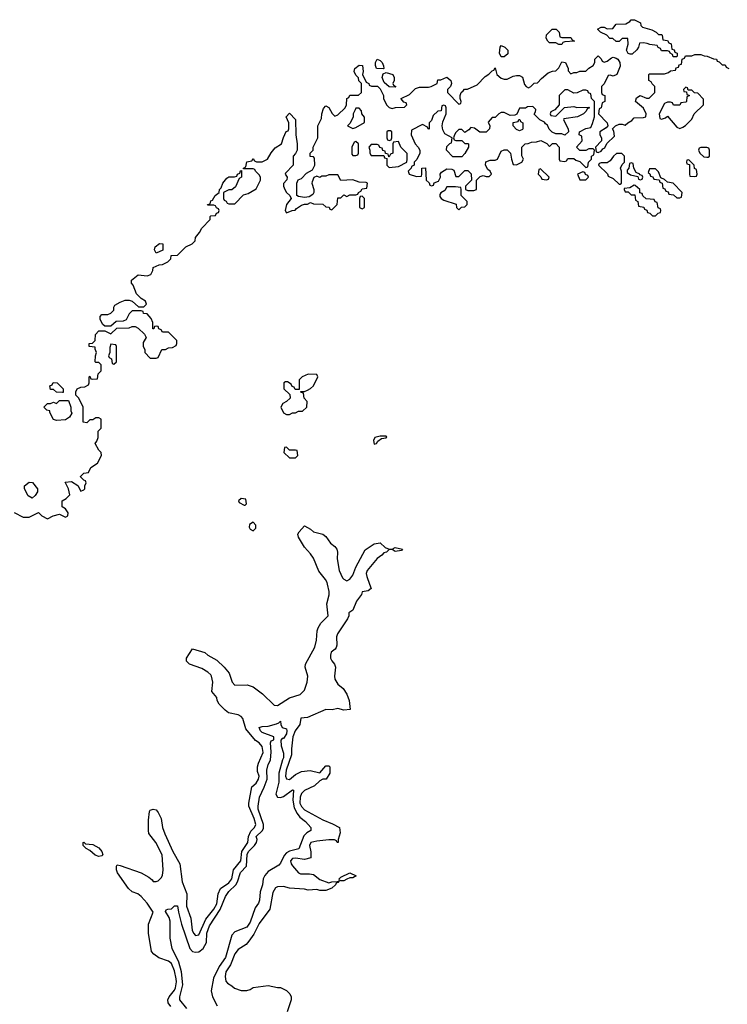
# Model space of a CAD drawing. Header units: inches. Extents: x 2735672 to 2903319, y 894031 to 1029782.
# Tile 23 of 167: x 2801147 to 2805825, y 977221 to 983732. Entities that reach past the tile are written whole.
import ezdxf

# ---------------------------------------------------------------- set-up
doc = ezdxf.new("R2010")
doc.units = ezdxf.units.IN
doc.header["$MEASUREMENT"] = 0
doc.layers.add('C8907', color=7, linetype='Continuous')
doc.layers.add('C8908', color=7, linetype='Continuous')

msp = doc.modelspace()

# ---------------------------------------------------------------- linework, layer by layer
at = {"layer": 'C8907', "color": 4}
for points, elevation in [([(2802145.6, 977205.6), (2802129.2, 977230), (2802126, 977250), (2802134.5, 977270), (2802170, 977314.8), (2802176.3, 977330), (2802183.6, 977370), (2802180.5, 977390), (2802170, 977442), (2802149.2, 977490), (2802130, 977506), (2802066.8, 977526.8), (2802032.5, 977552.5), (2802019, 977570), (2801999, 977690), (2801999, 977750), (2802029, 977830), (2801990, 977889), (2801950, 977934), (2801928, 977950), (2801890, 977964), (2801866.3, 977986.3), (2801794, 978090), (2801786, 978110), (2801785.6, 978134.4), (2801790, 978142), (2801810, 978138.8), (2801950, 978090.8), (2802000.7, 978060.7), (2802023.5, 978043.5), (2802030, 978032), (2802050, 978032), (2802062, 978038), (2802082, 978058), (2802090, 978072), (2802095.6, 978110), (2802089.3, 978210), (2802046, 978290), (2802001.2, 978350), (2801999, 978370), (2801998, 978438), (2802004.5, 978495.5), (2802010, 978504.7), (2802030, 978512), (2802050, 978506), (2802062.8, 978490), (2802082, 978450), (2802090.7, 978390), (2802107.1, 978347.1), (2802159.3, 978230), (2802204.9, 978150), (2802220.4, 978030), (2802250.8, 977950), (2802250.4, 977870), (2802277.1, 977790), (2802287, 977710), (2802296.3, 977690), (2802310, 977676.3), (2802330, 977680.7), (2802377.2, 977782.8), (2802430, 977850.6), (2802450, 977884), (2802459.6, 977950), (2802474.7, 977985.3), (2802530, 978024.9), (2802549.6, 978050), (2802559.5, 978110), (2802607.8, 978170), (2802614.2, 978230), (2802655.1, 978290), (2802660.4, 978330), (2802674.7, 978365.3), (2802698, 978390), (2802708, 978410), (2802697.7, 978450), (2802662.4, 978530), (2802660.7, 978550), (2802682, 978658), (2802710, 978684), (2802726, 978710), (2802729.2, 978730), (2802719.3, 978759.3), (2802718, 978790), (2802724.5, 978815.5), (2802755.2, 978884.8), (2802750, 978925.2), (2802730.7, 978950.7), (2802704.9, 978964.9), (2802642.7, 979042.7), (2802622, 979110), (2802610, 979123.7), (2802590, 979134.7), (2802528.1, 979148.1), (2802504.9, 979164.9), (2802465.8, 979205.8), (2802451.8, 979230), (2802449.3, 979250), (2802417.2, 979290), (2802422.9, 979350), (2802415.6, 979390), (2802410, 979399.3), (2802390, 979417), (2802350, 979440.7), (2802268.7, 979470), (2802248.7, 979490), (2802248.7, 979510), (2802290, 979571), (2802370, 979546.8), (2802391, 979530), (2802450, 979497.1), (2802499.3, 979450), (2802530.5, 979410), (2802550.6, 979350.6), (2802570, 979331), (2802650, 979333), (2802690, 979319.3), (2802752.7, 979272.7), (2802830, 979198.8), (2802850, 979197.3), (2802930, 979246.7), (2803001.2, 979270), (2803030, 979297.3), (2803048, 979350), (2803051.8, 979390), (2803033.6, 979450), (2803036.2, 979470), (2803098, 979582), (2803109.5, 979629.5), (2803113.6, 979690), (2803119.6, 979710), (2803138.6, 979741.4), (2803185.2, 979790), (2803178, 979870), (2803191.6, 979928.4), (2803192, 979950), (2803181.2, 980000)], 8), ([(2803460.1, 980000), (2803471, 979970), (2803450, 979954), (2803411.6, 979948.4), (2803406, 979930), (2803372.5, 979887.5), (2803350, 979828), (2803322, 979810), (2803322.8, 979790), (2803314.8, 979770), (2803246.7, 979670), (2803241.3, 979650), (2803243.4, 979596.6), (2803239.3, 979580.7), (2803231.8, 979568.2), (2803205.5, 979550), (2803200.4, 979530), (2803202.4, 979510), (2803210, 979491), (2803226.8, 979470), (2803233.4, 979450), (2803227.7, 979390), (2803230.8, 979370), (2803250, 979338), (2803284.7, 979310), (2803310.5, 979270.5), (2803324, 979230), (2803330.8, 979170), (2803290, 979166.6), (2803250, 979177), (2803211.9, 979168.1), (2803170, 979169.6), (2803050, 979116.9), (2803006.2, 979113.8), (2802998, 979070), (2802967.7, 979030), (2802952.9, 978990), (2802942.6, 978910), (2802942.7, 978870), (2802907.3, 978770), (2802904.9, 978730), (2802910, 978710.8), (2802930, 978706.7), (2802970, 978740.3), (2803010, 978759.5), (2803066, 978766), (2803130, 978752), (2803170, 978798), (2803190, 978798), (2803198, 978790), (2803196, 978750), (2803172, 978710), (2803150, 978709), (2803130, 978699), (2803094.6, 978665.4), (2803030, 978635.1), (2803010, 978614), (2803000.9, 978590), (2802999.5, 978550), (2803010, 978528), (2803030, 978506), (2803150, 978440.5), (2803214.9, 978414.9), (2803262, 978390), (2803265.4, 978354.6), (2803252, 978310), (2803252, 978290), (2803246, 978290), (2803242, 978302), (2803227.3, 978307.3), (2803190, 978308.7), (2803110, 978299.3), (2803072, 978290), (2803062, 978270), (2803071, 978229), (2803070.8, 978189.2), (2803030, 978178), (2802970, 978186.6), (2802950, 978183.7), (2802938, 978170), (2802940.5, 978150), (2802950, 978137.3), (2802990, 978090.8), (2803004.1, 978084.1), (2803063.5, 978083.5), (2803090, 978078.8), (2803130, 978046.8), (2803190, 978024.7), (2803210, 978031), (2803248, 978032), (2803258, 978038), (2803250, 978026), (2803238, 978022), (2803234, 978010), (2803210.6, 977989.4), (2803170, 977974), (2803130, 977974), (2803110, 977979), (2803054.6, 977974.6), (2803030, 977982), (2802930, 977988.7), (2802890, 977999), (2802850, 977997.2), (2802838, 977990), (2802819.8, 977960.2), (2802800.7, 977850), (2802730, 977754), (2802695.1, 977684.9), (2802662.5, 977637.5), (2802643.5, 977616.5), (2802590, 977582), (2802570, 977555.3), (2802539.5, 977480.5), (2802510, 977435.3), (2802504, 977404), (2802510, 977374), (2802519.6, 977359.6), (2802550, 977342), (2802566.4, 977326.4), (2802611.6, 977311.6), (2802648.4, 977311.6), (2802670, 977318), (2802690, 977331.3), (2802790, 977344.7), (2802850, 977331.3), (2802870, 977331), (2802910.9, 977310.9), (2802932, 977290), (2802941, 977270), (2802941, 977250), (2802916, 977170)], 8), ([(2802252.4, 977192.4), (2802206.3, 977250), (2802205.4, 977270), (2802224.6, 977350), (2802216.3, 977436.3), (2802198.5, 977498.5), (2802154.3, 977590), (2802142.4, 977657.6), (2802140.5, 977770), (2802134, 977794), (2802110, 977834), (2802115.3, 977844.7), (2802126, 977850), (2802150, 977851), (2802170, 977871.3), (2802190, 977871.3), (2802195.5, 977830), (2802215.8, 977750), (2802270.4, 977590), (2802288.9, 977568.9), (2802310, 977565.3), (2802330, 977567.4), (2802360.5, 977590), (2802381.1, 977630), (2802384.8, 977690), (2802401, 977739), (2802472.8, 977847.2), (2802506.2, 977933.8), (2802530, 977967), (2802574.8, 978010), (2802586.6, 978030), (2802607.5, 978092.5), (2802646, 978134), (2802650, 978210.6), (2802659.1, 978230), (2802699.6, 978270), (2802712, 978290), (2802717, 978310), (2802710, 978330.7), (2802750, 978367.7), (2802757.4, 978382.6), (2802757.7, 978410), (2802722.4, 978510), (2802722.9, 978530), (2802732, 978590), (2802763.8, 978656.2), (2802781.7, 978710), (2802779.7, 978770), (2802790, 978806), (2802804.8, 978835.2), (2802809.7, 978890), (2802805.2, 978950), (2802810, 978962), (2802826, 978970), (2802826, 978990), (2802750, 979019), (2802739, 979030), (2802729.1, 979050.9), (2802750, 979058), (2802790, 979061), (2802843.7, 979076.3), (2802859, 979081), (2802870, 979094), (2802872, 979070), (2802882, 979050), (2802910, 979042), (2802912.7, 979030), (2802910, 979008.7), (2802890, 978978), (2802882, 978978), (2802872, 978968), (2802874.8, 978930), (2802890, 978882), (2802890.3, 978850.3), (2802883.1, 978836.9), (2802860.3, 978750), (2802859.5, 978690), (2802839.1, 978610), (2802850, 978591), (2802870, 978588.2), (2802890, 978594.9), (2802950, 978638.8), (2802955.9, 978635.9), (2802951.4, 978570), (2802960.7, 978520.7), (2802981.5, 978481.5), (2802999.1, 978459.1), (2803037.1, 978430), (2803070.7, 978390), (2803070.8, 978370), (2803044.9, 978355.1), (2803025.5, 978334.5), (2802991.3, 978248.7), (2802930, 978232.4), (2802910, 978222), (2802894.8, 978205.2), (2802870, 978153.2), (2802859.3, 978140.7), (2802790, 978098), (2802767.1, 978072.9), (2802755.5, 978050), (2802752, 978010), (2802736, 977964), (2802731.5, 977908.5), (2802724.9, 977890), (2802702.4, 977857.6), (2802670, 977763.7), (2802649.1, 977730.9), (2802570, 977699.7), (2802550, 977677), (2802506.9, 977530), (2802466.5, 977470), (2802427, 977393), (2802412.9, 977310), (2802422.2, 977270), (2802453.1, 977210)], 4)]:
    msp.add_lwpolyline(points, dxfattribs=dict(at, elevation=elevation))
at = {"layer": 'C8907', "color": 4, "elevation": 8}
for points in [[(2801670, 978199), (2801646.3, 978206.3), (2801610, 978238), (2801586, 978250), (2801566, 978270), (2801566, 978290), (2801570, 978292), (2801582, 978282), (2801630, 978278), (2801670, 978256), (2801690.8, 978230), (2801696, 978210), (2801690, 978202)], [(2803270, 978038), (2803260.4, 978040.4), (2803258, 978050), (2803270, 978062), (2803330, 978091), (2803372, 978070), (2803350, 978058), (2803330, 978058), (2803310, 978048.7), (2803290, 978038)]]:
    msp.add_lwpolyline(points, close=True, dxfattribs=at)
at = {"layer": 'C8908', "color": 4, "elevation": 12}
for points in [[(2805370, 983634), (2805390, 983634), (2805394, 983630), (2805398, 983598), (2805430, 983594), (2805438, 983578), (2805452.7, 983572.7), (2805458, 983538), (2805472.7, 983532.7), (2805478, 983518), (2805494, 983510), (2805494, 983490), (2805490, 983486), (2805467.3, 983487.3), (2805462, 983502), (2805446, 983510), (2805442, 983522), (2805430, 983526), (2805390, 983526), (2805382, 983542), (2805367.3, 983547.3), (2805362, 983562), (2805312.7, 983567.3), (2805295.3, 983575.3), (2805270, 983578), (2805243.6, 983576.4), (2805238, 983550), (2805227.1, 983532.9), (2805195.3, 983504.7), (2805183.1, 983503.1), (2805168.9, 983508.9), (2805159, 983530), (2805168.7, 983570), (2805167.3, 983607.3), (2805130, 983608), (2805110, 983588), (2805090, 983588), (2805067.3, 983607.3), (2805048.4, 983608.4), (2805028.7, 983628.7), (2804986, 983650), (2804966, 983670), (2804990, 983682), (2805010, 983682), (2805030, 983672), (2805067.3, 983672.7), (2805090, 983702), (2805154.6, 983705.4), (2805180.4, 983719.6), (2805190, 983732), (2805211.6, 983731.6), (2805251.1, 983711.1), (2805252.7, 983692.7), (2805263.6, 983683.6), (2805325.4, 983665.4), (2805354, 983650)], [(2804730, 983614), (2804790, 983614), (2804798, 983598), (2804814, 983590), (2804750, 983586), (2804738, 983582), (2804730, 983568), (2804710, 983568.7), (2804690, 983578), (2804650, 983578), (2804638, 983590), (2804628, 983610), (2804628.4, 983631.6), (2804666, 983670), (2804694, 983670), (2804714, 983650), (2804718, 983618)], [(2804330, 983486), (2804318, 983510), (2804322, 983550), (2804330, 983562), (2804354, 983550), (2804374, 983530), (2804372.7, 983507.3), (2804350, 983486)], [(2803550, 983406), (2803506, 983410), (2803498, 983430), (2803498, 983450), (2803510, 983472), (2803530, 983462), (2803542, 983450), (2803552.7, 983427.3), (2803554, 983410)], [(2803630, 983286), (2803588.4, 983288.4), (2803556.4, 983316.4), (2803542, 983350), (2803550, 983374), (2803570, 983382), (2803614, 983370), (2803622, 983350), (2803622, 983330), (2803614, 983310), (2803618, 983298), (2803634, 983290)], [(2804770, 983268), (2804750, 983268), (2804714, 983230), (2804714, 983170), (2804683.6, 983136.4), (2804658, 983122), (2804654, 983110), (2804658, 983098), (2804690, 983094), (2804748, 983152), (2804810, 983158), (2804830, 983152), (2804910, 983154), (2804914, 983150), (2804898, 983142), (2804892.7, 983127.3), (2804874, 983110), (2804834, 983090), (2804744.7, 983075.3), (2804742, 983070), (2804772, 983010), (2804774, 982990), (2804751.6, 982968.4), (2804730, 982978), (2804690, 982978), (2804667.3, 982987.3), (2804648, 983008), (2804635.3, 983035.3), (2804623.1, 983043.1), (2804615.3, 983055.3), (2804586, 983070), (2804547.3, 983107.3), (2804556.4, 983123.6), (2804558, 983138), (2804538, 983158), (2804503.6, 983156.4), (2804490, 983146), (2804450, 983146), (2804432.7, 983107.3), (2804419.6, 983100.4), (2804390, 983098), (2804350, 983118), (2804330, 983118), (2804314, 983110), (2804290, 983086), (2804270, 983086), (2804244.7, 983055.3), (2804254, 983030), (2804252, 983010), (2804230, 982988), (2804188.4, 982988.4), (2804153.6, 983013.6), (2804130, 983018), (2804116.9, 983003.1), (2804090, 982986), (2804070, 983006), (2804050, 983006), (2804030, 982986), (2804022, 982970), (2804014, 982950), (2804018, 982938), (2804030, 982934), (2804070, 982934), (2804090, 982914), (2804110, 982914), (2804114, 982910), (2804114, 982890), (2804090, 982846), (2804070, 982826), (2804010, 982826), (2803968.4, 982868.4), (2803970, 982894), (2803990, 982914), (2804002, 982918), (2804006, 982950), (2803958, 982978), (2803943.1, 983003.1), (2803939, 983030), (2803943.1, 983056.9), (2803966, 983110), (2803966, 983150), (2803962, 983162), (2803950, 983166), (2803938, 983162), (2803934, 983130), (2803910, 983128), (2803881, 983099), (2803870, 983066), (2803854, 983050), (2803852.7, 983007.3), (2803846, 983010), (2803842, 983022), (2803810, 983038), (2803738, 983002), (2803734, 982970), (2803762, 982910), (2803782, 982890), (2803792, 982870), (2803792, 982850), (2803771.6, 982808.4), (2803754, 982790), (2803754, 982770), (2803738, 982762), (2803734, 982750), (2803714, 982730), (2803722, 982710), (2803770, 982694), (2803802, 982698), (2803806, 982710), (2803806, 982750), (2803830, 982752), (2803834, 982670), (2803852.7, 982652.7), (2803858, 982638), (2803870, 982634), (2803882, 982638), (2803887.3, 982652.7), (2803915.3, 982664.7), (2803928, 982690), (2803926, 982710), (2803935.3, 982724.7), (2803970, 982744.7), (2804003.6, 982743.6), (2804016.9, 982736.9), (2804030, 982694), (2804050, 982694), (2804090, 982734), (2804110, 982734), (2804131.6, 982711.6), (2804134, 982670), (2804094, 982630), (2804094, 982610), (2804110, 982602), (2804150, 982602), (2804166, 982610), (2804166, 982670), (2804190, 982694), (2804210, 982702), (2804230, 982694), (2804250, 982694), (2804266, 982710), (2804258, 982730), (2804242, 982742), (2804226, 982770), (2804227.3, 982792.7), (2804256.4, 982803.6), (2804290, 982802), (2804306, 982810), (2804330, 982862), (2804350, 982871.3), (2804370, 982871.3), (2804392, 982850), (2804398, 982810), (2804410, 982774), (2804430, 982772), (2804466, 982790), (2804478, 982810), (2804467.3, 982832.7), (2804466, 982890), (2804488.4, 982911.6), (2804507.3, 982912.7), (2804530, 982922), (2804563.6, 982923.6), (2804592, 982932), (2804632.7, 982912.7), (2804650, 982894), (2804670, 982914), (2804690, 982914), (2804714, 982890), (2804714, 982810), (2804718, 982798), (2804750, 982794), (2804762, 982798), (2804770, 982814), (2804810, 982814), (2804823.6, 982803.6), (2804850, 982794), (2804890, 982754), (2804902, 982758), (2804906, 982790), (2804926, 982810), (2804926, 982830), (2804942, 982838), (2804946, 982870), (2804938, 982878), (2804910, 982878), (2804890, 982868), (2804850, 982866), (2804828, 982890), (2804866, 982930), (2804862, 982962), (2804846, 982970), (2804848, 982990), (2804890, 983012), (2804922, 983018), (2804934.6, 983045.4), (2804946, 983090), (2804946, 983190), (2804926, 983210), (2804922, 983242), (2804907.3, 983247.3), (2804902, 983262), (2804890, 983266), (2804870, 983266), (2804831.6, 983248.4), (2804810, 983246)], [(2805550, 983286), (2805534, 983270), (2805538, 983258), (2805554, 983254), (2805558, 983238), (2805574, 983230), (2805558, 983222), (2805554, 983190), (2805550, 983186), (2805518, 983182), (2805510, 983166), (2805470, 983166), (2805462, 983182), (2805450, 983186), (2805430, 983186), (2805410, 983178), (2805374, 983110), (2805378, 983078), (2805390, 983074), (2805416.4, 983083.6), (2805430, 983094), (2805490, 983022), (2805510, 983012), (2805530, 983022), (2805548.4, 983031.6), (2805590, 983074), (2805606, 983110), (2805668, 983170), (2805667.3, 983207.3), (2805630, 983246), (2805607.3, 983247.3), (2805590, 983266), (2805566, 983266), (2805562, 983282)], [(2803390, 983146), (2803370, 983146), (2803363.6, 983136.4), (2803352, 983110), (2803352, 983090), (2803331.6, 983048.4), (2803314, 983030), (2803350, 983012), (2803370, 983018), (2803427.3, 983052.7), (2803427.3, 983087.3), (2803408.4, 983108.4), (2803406, 983130)], [(2804450, 982998), (2804430, 983006), (2804408, 983030), (2804408, 983052), (2804442, 983058), (2804447.3, 983072.7), (2804452.7, 983072.7), (2804458, 983058), (2804474, 983050), (2804474, 983010), (2804470, 983006)], [(2803598, 982998), (2803583.6, 982996.4), (2803574, 982990), (2803574, 982950), (2803578, 982938), (2803590, 982934), (2803602, 982938), (2803606, 982950), (2803606, 982990)], [(2803370, 982926), (2803358, 982922), (2803342, 982890), (2803342, 982842), (2803350, 982834), (2803370, 982834), (2803382, 982838), (2803386, 982850), (2803386, 982910)], [(2803650, 982926), (2803618, 982922), (2803614, 982910), (2803614, 982850), (2803598, 982842), (2803590, 982826), (2803586, 982826), (2803582, 982842), (2803566, 982846), (2803562, 982862), (2803547.3, 982867.3), (2803542, 982882), (2803527.3, 982887.3), (2803522, 982902), (2803510, 982906), (2803470, 982906), (2803454, 982890), (2803462, 982870), (2803462, 982850), (2803470, 982834), (2803554, 982834), (2803558, 982818), (2803574, 982814), (2803574, 982770), (2803590, 982754), (2803650, 982762), (2803706, 982790), (2803708, 982810), (2803707.3, 982847.3), (2803666, 982890)], [(2805127.3, 982847.3), (2805092.7, 982847.3), (2805071.6, 982828.4), (2805050, 982798), (2805030, 982786), (2804990, 982786), (2804978, 982782), (2804974, 982770), (2805032.7, 982712.7), (2805038, 982698), (2805070, 982682), (2805110, 982644.7), (2805116.4, 982643.6), (2805126, 982650), (2805126, 982730), (2805118, 982750), (2805130, 982774), (2805146, 982790), (2805146, 982830)], [(2805690, 982886), (2805650, 982886), (2805638, 982882), (2805634, 982870), (2805642, 982850), (2805670, 982824.7), (2805690, 982822), (2805698, 982822), (2805706, 982830), (2805706, 982870), (2805702, 982882)], [(2805190, 982786), (2805178, 982782), (2805174, 982750), (2805163.6, 982736.4), (2805162, 982722), (2805185.4, 982705.4), (2805234, 982694), (2805238, 982678), (2805250, 982674), (2805262, 982678), (2805266, 982690), (2805262, 982702), (2805246, 982706), (2805246, 982710), (2805222, 982722), (2805206, 982750), (2805202, 982782)], [(2805570, 982806), (2805558, 982802), (2805554, 982790), (2805558, 982778), (2805574, 982774), (2805574, 982710), (2805578, 982698), (2805610, 982694), (2805622, 982698), (2805626, 982710), (2805622, 982742), (2805607.3, 982747.3), (2805606, 982770)], [(2804590, 982746), (2804578, 982742), (2804574, 982710), (2804592.7, 982692.7), (2804598, 982678), (2804630, 982674), (2804642, 982678), (2804646, 982690)], [(2804870, 982726), (2804834, 982710), (2804850, 982674), (2804890, 982674), (2804906, 982690), (2804902, 982702), (2804887.3, 982707.3), (2804882, 982722)], [(2805350, 982746), (2805310, 982746), (2805302, 982722), (2805312.7, 982712.7), (2805318, 982698), (2805332.7, 982692.7), (2805338, 982678), (2805374, 982674), (2805378, 982658), (2805394, 982650), (2805398, 982618), (2805412.7, 982612.7), (2805418, 982598), (2805432.7, 982592.7), (2805438, 982578), (2805470, 982574), (2805490, 982554), (2805510, 982554), (2805522, 982558), (2805526, 982590), (2805466, 982650), (2805430, 982658), (2805410, 982675.3), (2805386, 982686), (2805370, 982726)], [(2804027.3, 982627.3), (2803970, 982626), (2803956.9, 982603.1), (2803930, 982586), (2803923.6, 982576.4), (2803923.6, 982563.6), (2803932, 982550), (2803950, 982538), (2804032.7, 982512.7), (2804034, 982490), (2804050, 982474), (2804067.3, 982492.7), (2804090, 982494), (2804106, 982510), (2804106, 982530), (2804066, 982570), (2804066, 982610), (2804062, 982622)], [(2805210, 982638), (2805179.6, 982620.4), (2805143.6, 982616.4), (2805142, 982610), (2805150, 982594), (2805170, 982594), (2805190, 982574), (2805212.7, 982572.7), (2805218, 982538), (2805234, 982530), (2805238, 982498), (2805272.7, 982492.7), (2805278, 982478), (2805292.7, 982472.7), (2805298, 982458), (2805312.7, 982452.7), (2805330, 982434), (2805350, 982434), (2805367.3, 982452.7), (2805382, 982458), (2805386, 982470), (2805382, 982482), (2805367.3, 982487.3), (2805362, 982522), (2805347.3, 982527.3), (2805342, 982542), (2805287.3, 982547.3), (2805267.3, 982567.3), (2805262, 982582), (2805247.3, 982587.3), (2805246, 982610), (2805216.4, 982636.4)], [(2803410, 982566), (2803398, 982562), (2803394, 982550), (2803394, 982490), (2803410, 982482), (2803426, 982490), (2803426, 982550)], [(2802050, 982188), (2802038, 982210), (2802042, 982230), (2802070, 982251), (2802094, 982250), (2802092.7, 982207.3)], [(2801750, 981586), (2801743.6, 981563.6), (2801742, 981530), (2801734, 981510), (2801738, 981498), (2801754, 981490), (2801758, 981458), (2801770, 981454), (2801786, 981470), (2801786, 981570), (2801782, 981582)], [(2803052.7, 981387.3), (2803014, 981370), (2802994, 981350), (2802994, 981286), (2802967.3, 981287.3), (2802962, 981302), (2802947.3, 981307.3), (2802942, 981322), (2802916.4, 981336.4), (2802903.6, 981336.4), (2802894, 981330), (2802894, 981290), (2802932.7, 981252.7), (2802934, 981230), (2802910, 981208), (2802885.4, 981194.6), (2802872, 981170), (2802891.6, 981131.6), (2802910, 981122), (2802930, 981122), (2802950, 981132), (2802970, 981132), (2802990, 981142), (2803016.4, 981143.6), (2803046, 981170), (2803047.3, 981207.3), (2803028, 981230), (2803022, 981262), (2803007.3, 981267.3), (2803006, 981274), (2803030, 981274), (2803050, 981282), (2803070, 981292), (2803088, 981310), (2803118, 981370), (2803110, 981386)], [(2801430, 981266), (2801390, 981268), (2801370, 981286), (2801350, 981286), (2801346, 981310), (2801362, 981318), (2801368.4, 981331.6), (2801394, 981330), (2801434, 981290), (2801434, 981266)], [(2801390, 981082), (2801370, 981088), (2801346, 981134), (2801346, 981146), (2801326, 981150), (2801306, 981170), (2801330, 981194), (2801350, 981194), (2801370, 981202), (2801390, 981194), (2801410, 981214), (2801470, 981214), (2801484.7, 981170), (2801485.4, 981145.4), (2801492, 981130), (2801476.9, 981103.1), (2801450, 981086)], [(2803570, 980978), (2803530, 980978), (2803494, 980970), (2803484.7, 980950), (2803490, 980924.7), (2803506, 980930), (2803514.6, 980945.4), (2803538, 980962), (2803570, 980966.8), (2803573.6, 980973.6)], [(2802910, 980906), (2802898, 980902), (2802894, 980870), (2802930, 980834), (2802970, 980834), (2802986, 980850), (2802982, 980882), (2802970, 980886), (2802930, 980886)], [(2801230, 980568), (2801203.1, 980583.1), (2801178, 980630), (2801178, 980650), (2801210, 980674), (2801231.1, 980671.1), (2801264.7, 980630), (2801264.7, 980610), (2801250, 980586)], [(2802610, 980566), (2802594, 980550), (2802598, 980538), (2802630, 980522), (2802638, 980522), (2802646, 980530), (2802642, 980562)], [(2802690, 980408), (2802666, 980394), (2802663.5, 980376.5), (2802670, 980362.8), (2802690, 980351.3), (2802708.7, 980370), (2802708, 980390)]]:
    msp.add_lwpolyline(points, close=True, dxfattribs=at)
at = {"layer": 'C8908', "color": 4}
for points, elevation in [([(2801110, 980472), (2801170, 980442), (2801210, 980442), (2801270, 980474), (2801294, 980450), (2801330, 980432), (2801368.9, 980451.1), (2801410, 980462), (2801450, 980442), (2801466, 980450), (2801468, 980470), (2801450, 980498), (2801428, 980510), (2801428, 980550), (2801453.6, 980566.4), (2801478, 980590), (2801468.7, 980630), (2801447.3, 980672.7), (2801490, 980678), (2801531.3, 980651.3), (2801550, 980614), (2801570, 980622), (2801578, 980630), (2801578, 980650), (2801586, 980670), (2801582, 980682), (2801570, 980686), (2801548.4, 980708.4), (2801548.4, 980711.6), (2801570, 980734), (2801602, 980738), (2801618, 980770), (2801660.4, 980799.6), (2801688, 980850), (2801686, 980870), (2801670, 980886), (2801646, 980930), (2801656.4, 980943.6), (2801666, 980970), (2801666, 981010), (2801686, 981030), (2801686, 981090), (2801670, 981098), (2801650, 981098), (2801630, 981086), (2801610, 981086), (2801590, 981066), (2801566, 981070), (2801566, 981170), (2801538, 981230), (2801518, 981250), (2801518, 981270), (2801526, 981290), (2801550, 981302), (2801576.4, 981303.6), (2801602, 981318), (2801606, 981330), (2801606, 981370), (2801610, 981374), (2801618, 981358), (2801630, 981354), (2801662, 981358), (2801666, 981390), (2801686, 981410), (2801686, 981450), (2801670, 981466), (2801650, 981466), (2801646, 981470), (2801648.4, 981508.4), (2801655.3, 981530), (2801646, 981554), (2801646, 981566), (2801606, 981570), (2801606, 981590), (2801627.3, 981592.7), (2801646, 981610), (2801648.9, 981651.1), (2801670, 981674), (2801710, 981674), (2801750, 981654), (2801788, 981692), (2801870, 981694), (2801890, 981702), (2801910, 981702), (2801930, 981692), (2801972.7, 981652.7), (2801982, 981630), (2801963.6, 981596.4), (2801962, 981570), (2801974, 981550), (2801974, 981530), (2802010, 981494), (2802050, 981494), (2802062, 981498), (2802086, 981550), (2802110, 981552), (2802130, 981562), (2802156.4, 981563.6), (2802182, 981578), (2802186, 981590), (2802186, 981610), (2802130, 981666), (2802090, 981666), (2802082, 981682), (2802067.3, 981687.3), (2802062, 981702), (2802050, 981706), (2802038, 981702), (2802032.7, 981687.3), (2802027.3, 981687.3), (2802026, 981730), (2802016.4, 981756.4), (2801990, 981786), (2801966, 981790), (2801962, 981802), (2801950, 981806), (2801890, 981806), (2801870, 981786), (2801850, 981746), (2801830, 981738), (2801783.6, 981736.4), (2801750, 981706), (2801710, 981706), (2801696.4, 981716.4), (2801678, 981750), (2801678, 981770), (2801690, 981782), (2801730, 981782), (2801750, 981792), (2801768, 981810), (2801768, 981830), (2801776.4, 981843.6), (2801810, 981864.7), (2801843.1, 981876.9), (2801870, 981878), (2801891.3, 981871.3), (2801932.7, 981832.7), (2801967.3, 981832.7), (2801986, 981850), (2801978, 981870), (2801948.7, 981888.7), (2801919.3, 981919.3), (2801896, 981976), (2801886, 981990), (2801886, 982010), (2801930, 982044.7), (2801990, 982038), (2802013.6, 982046.4), (2802027.3, 982072.7), (2802030, 982094), (2802068.4, 982111.6), (2802090, 982112), (2802126, 982130), (2802146, 982150), (2802147.3, 982172.7), (2802190, 982174), (2802246, 982230), (2802286, 982250), (2802306, 982270), (2802308.4, 982291.6), (2802336.4, 982323.6), (2802350, 982354), (2802406, 982410), (2802406, 982430), (2802410, 982434), (2802442, 982438), (2802447.3, 982452.7), (2802462, 982458), (2802466, 982470), (2802462, 982482), (2802447.3, 982487.3), (2802442, 982502), (2802430, 982506), (2802390, 982506), (2802388, 982510), (2802406, 982514), (2802410, 982534), (2802422, 982538), (2802438, 982570), (2802466, 982590), (2802468, 982610), (2802479, 982621), (2802488.7, 982650), (2802516.4, 982683.6), (2802530, 982692), (2802567.3, 982692.7), (2802582, 982698), (2802586, 982710), (2802602, 982718), (2802607.3, 982732.7), (2802614, 982734), (2802614, 982690), (2802598, 982682), (2802572.7, 982627.3), (2802550, 982606), (2802530, 982606), (2802494, 982590), (2802494, 982550), (2802498, 982538), (2802512, 982532), (2802518, 982518), (2802530, 982514), (2802570, 982514), (2802627.3, 982572.7), (2802656.4, 982583.6), (2802710, 982614), (2802738, 982670), (2802738, 982690), (2802730, 982706), (2802706, 982730), (2802702, 982742), (2802690, 982746), (2802626, 982746), (2802626, 982750), (2802642, 982758), (2802647.3, 982792.7), (2802682, 982798), (2802690, 982814), (2802698, 982798), (2802712.7, 982792.7), (2802750, 982792), (2802786, 982810), (2802810, 982852), (2802836.4, 982883.6), (2802878, 982910), (2802890, 982954), (2802908.4, 982991.6), (2802922, 982998), (2802926, 983010), (2802926, 983050), (2802908, 983090), (2802930, 983114), (2802971.1, 983071.1), (2802972, 982970), (2802982, 982910), (2802982, 982870), (2802970, 982846), (2802954, 982830), (2802954, 982770), (2802903.6, 982716.4), (2802902, 982710), (2802914, 982690), (2802912.7, 982672.7), (2802891.3, 982648.7), (2802891, 982630), (2802898.8, 982610), (2802911, 982590), (2802932, 982570), (2802942, 982550), (2802911.3, 982510), (2802902, 982470), (2802910, 982454), (2802948.9, 982471.1), (2802968, 982472), (2802976.4, 982483.6), (2803010, 982504.7), (2803030, 982512), (2803050, 982512), (2803070, 982522), (2803090, 982514), (2803151.6, 982511.6), (2803170, 982494), (2803192.7, 982492.7), (2803198, 982478), (2803210, 982474), (2803246, 982510), (2803250, 982554), (2803270, 982554), (2803290, 982574), (2803310, 982562), (2803330, 982574), (2803370, 982574), (2803382, 982578), (2803386, 982590), (2803402, 982598), (2803410, 982614), (2803442, 982618), (2803446, 982650), (2803436.4, 982656.4), (2803390, 982658), (2803350, 982674), (2803270, 982668), (2803250, 982706), (2803190, 982706), (2803170, 982698), (2803143.6, 982696.4), (2803130, 982688.7), (2803110, 982698), (2803091.6, 982688.4), (2803079.6, 982660.4), (2803078, 982650), (2803091.6, 982608.4), (2803091.6, 982588.4), (2803083.6, 982576.4), (2803059.6, 982560.4), (2803030, 982555.3), (2802990, 982562), (2802978, 982570), (2802978, 982650), (2802987.3, 982672.7), (2803010, 982682), (2803043.1, 982716.9), (2803082, 982738), (2803098, 982770), (2803096.4, 982816.4), (2803090, 982826), (2803067.3, 982827.3), (2803066, 982850), (2803086, 982870), (2803086, 982890), (2803118, 982950), (2803118, 983030), (2803142, 983078), (2803144, 983110), (2803154.6, 983145.4), (2803170, 983162), (2803190, 983152), (2803211.6, 983111.6), (2803230, 983094), (2803250, 983102), (2803298, 983150), (2803308, 983170), (2803309, 983210), (2803322, 983218), (2803330, 983232), (2803387.3, 983232.7), (2803406, 983250), (2803406, 983310), (2803388.4, 983328.4), (2803387.3, 983347.3), (2803370, 983366), (2803358, 983390), (2803362, 983410), (2803390, 983431), (2803412, 983430), (2803418, 983390), (2803414, 983370), (2803438, 983318), (2803454, 983310), (2803458, 983298), (2803472.7, 983292.7), (2803511.6, 983291.6), (2803530, 983274), (2803551.6, 983231.6), (2803552, 983210), (2803572, 983170), (2803590, 983152), (2803610, 983144.7), (2803631.6, 983151.6), (2803690, 983154), (2803706, 983170), (2803702, 983182), (2803687.3, 983187.3), (2803668.4, 983208.4), (2803668.4, 983211.6), (2803723.1, 983236.9), (2803763.7, 983276.3), (2803790, 983286.8), (2803850, 983284.7), (2803866, 983290), (2803906, 983310), (2803910, 983334), (2803930, 983334), (2803970, 983352), (2803998, 983330), (2804002, 983310), (2803994, 983290), (2803974, 983270), (2803974, 983250), (2804050, 983174), (2804062, 983178), (2804066, 983190), (2804058, 983210), (2804058, 983230), (2804066, 983250), (2804078, 983262), (2804088.4, 983271.6), (2804107.3, 983272.7), (2804170, 983302), (2804223.1, 983356.9), (2804248.4, 983371.6), (2804270, 983394), (2804282, 983398), (2804290, 983414), (2804302, 983370), (2804330, 983344.7), (2804350, 983338), (2804370, 983338), (2804410, 983358), (2804430, 983362), (2804450, 983362), (2804471.6, 983351.6), (2804483.6, 983303.6), (2804494, 983290), (2804510, 983282), (2804526, 983290), (2804547.3, 983312.7), (2804570, 983314), (2804596.4, 983343.6), (2804640.2, 983379.8), (2804670, 983392), (2804690, 983394), (2804710, 983414), (2804730, 983454), (2804754, 983450), (2804772, 983410), (2804772.7, 983392.7), (2804790, 983374), (2804810, 983382), (2804830, 983382), (2804850, 983391.3), (2804890, 983392), (2804908.9, 983411.1), (2804938, 983430), (2804948, 983450), (2804949.1, 983470.9), (2804970, 983492), (2804990, 983474), (2804998, 983458), (2805010, 983451.3), (2805030, 983458), (2805059.3, 983480.7), (2805070, 983484), (2805090, 983477.3), (2805101, 983470), (2805114.8, 983450), (2805116, 983424), (2805099.6, 983380.4), (2805094, 983370), (2805070, 983358), (2805050, 983366), (2805038, 983362), (2805011.6, 983308.4), (2804994, 983290), (2804994, 983250), (2804998, 983238), (2805014, 983230), (2805014, 983190), (2804998, 983182), (2804991.3, 983148.7), (2804978, 983142), (2804974, 983110), (2805030.9, 983050.9), (2805034, 983030), (2805023.6, 983016.4), (2804982, 982990), (2804982, 982970), (2804994, 982950), (2804994, 982930), (2804954, 982890), (2804958, 982858), (2804970, 982854), (2804990, 982862), (2805002, 982878), (2805014.6, 982885.4), (2805027.3, 982912.7), (2805078, 982962), (2805075.3, 982995.3), (2805066, 983010), (2805086, 983030), (2805110, 983042), (2805130, 983042), (2805150, 983034), (2805166, 983050), (2805194.6, 983065.4), (2805210, 983082), (2805270, 983084.7), (2805286, 983090), (2805288, 983110), (2805270, 983148), (2805218, 983190), (2805224, 983216), (2805248.4, 983231.6), (2805290, 983212), (2805307.3, 983212.7), (2805346, 983250), (2805346, 983290), (2805327.3, 983307.3), (2805322, 983322), (2805306, 983330), (2805306, 983370), (2805310, 983374), (2805410, 983374), (2805436.4, 983383.6), (2805450, 983394), (2805482, 983398), (2805487.3, 983412.7), (2805502, 983418), (2805507.3, 983432.7), (2805522, 983438), (2805526, 983470), (2805542, 983478), (2805547.3, 983492.7), (2805590, 983494), (2805610, 983502), (2805650, 983502), (2805672.7, 983492.7), (2805691.6, 983491.6), (2805732.7, 983472.7), (2805754, 983470), (2805758, 983458), (2805770, 983454), (2805790, 983434), (2805810, 983434), (2805818, 983418), (2805834, 983410)], 12), ([(2803181.2, 980000), (2803179, 980010), (2803169, 980030), (2803125.1, 980085.1), (2803089.3, 980170), (2803070, 980199), (2803030, 980244), (2802989.3, 980310), (2802985.2, 980330), (2802994.8, 980345.2), (2803030, 980384.7), (2803070, 980362), (2803090, 980344.9), (2803150, 980330.7), (2803170, 980314), (2803200.7, 980270), (2803230, 980247.3), (2803243, 980230), (2803248.2, 980210), (2803245.8, 980165.8), (2803258.8, 980090), (2803281.4, 980041.4), (2803290, 980031.3), (2803310, 980021), (2803330, 980031.3), (2803350, 980058), (2803369.5, 980110.5), (2803430, 980226), (2803490, 980266), (2803530, 980271.3), (2803562, 980242), (2803590, 980231), (2803610, 980231), (2803630, 980241), (2803678, 980230), (2803670, 980222), (2803630, 980215.3), (2803610, 980228), (2803590, 980228), (2803572, 980210), (2803554.8, 980205.2), (2803541, 980190), (2803510, 980169.2), (2803442.8, 980090), (2803437.3, 980070), (2803442, 980050), (2803460.1, 980000)], 8)]:
    msp.add_lwpolyline(points, dxfattribs=dict(at, elevation=elevation))

doc.saveas('drawing.dxf')
